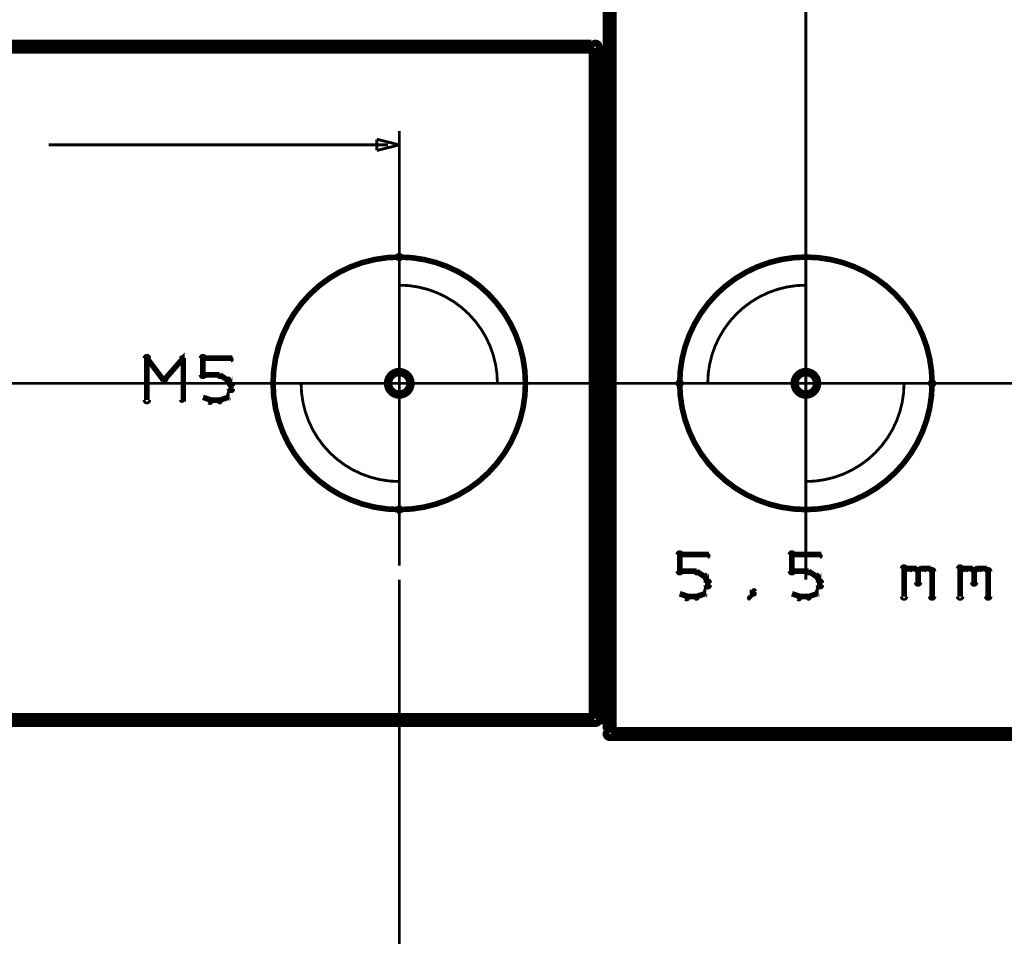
# Model space of a CAD drawing. Extents: x 26 to 524, y 33 to 520.
# Tile 42 of 95: x 159 to 195, y 271 to 304. Entities that reach past the tile are written whole.
import ezdxf

# ---------------------------------------------------------------- set-up
doc = ezdxf.new("R2010")
doc.units = 0
doc.layers.get('0').update_dxf_attribs({"linetype": 'CONTINUOUS'})
for name, color, linetype in [('BOTTOM', 22, 'CONTINUOUS'), ('COPPER', 2, 'CONTINUOUS'), ('DIMENSIONS', 3, 'CONTINUOUS'), ('DRAWING', 1, 'CONTINUOUS'), ('DRAWING2', 4, 'CONTINUOUS'), ('DRAWINGBOTTOM', 6, 'CONTINUOUS'), ('OUTLINES', 5, 'CONTINUOUS')]:
    doc.layers.add(name, color=color, linetype=linetype)

# ---------------------------------------------------------------- blocks, each defined once
blk = doc.blocks.new('VIA')
at = {"const_width": 0.3}
blk.add_lwpolyline([(-0.4, 0, 1), (0.4, 0, 1)], format="xyb", close=True, dxfattribs=at)

msp = doc.modelspace()

# ---------------------------------------------------------------- linework, layer by layer
at = {"layer": 'DIMENSIONS', "color": 94}
for points in [[(187.5, 284, 0.1, 0.1, 1), (187.5, 284, 0, 0, 0), (187.5, 284, 0, 0, 0), (187.5, 284, 0.1, 0.1, 0), (187.5, 379, 0.1, 0.1, 0), (187.5, 379, 0, 0, 0), (187.5, 379, 0.1, 0.1, 0), (187.5, 379, 0.1, 0.1, 1), (187.5, 379, 0, 0, 0)], [(173, 284.5, 0.1, 0.1, 1), (173, 284.5, 0, 0, 0), (173, 284.5, 0, 0, 0), (173, 284.5, 0.1, 0.1, 0), (173, 300, 0.1, 0.1, 0), (173, 300, 0, 0, 0), (173, 300, 0.1, 0.1, 0), (173, 300, 0.1, 0.1, 1), (173, 300, 0, 0, 0)], [(172.6, 299.5, 0.1, 0.1, 1), (172.6, 299.5, 0, 0, 0), (172.6, 299.5, 0, 0, 0), (172.6, 299.5, 0.1, 0.1, 0), (160.5, 299.5, 0.1, 0.1, 0), (160.5, 299.5, 0, 0, 0), (160.5, 299.5, 0.1, 0.1, 0), (160.5, 299.5, 0.1, 0.1, 1), (160.5, 299.5, 0, 0, 0)], [(228.6, 291, 0.1, 0.1, 1), (228.6, 291, 0, 0, 0), (228.6, 291, 0, 0, 0), (228.6, 291, 0.1, 0.1, 0), (50, 291, 0.1, 0.1, 0), (50, 291, 0, 0, 0), (50, 291, 0.1, 0.1, 0), (50, 291, 0.1, 0.1, 1), (50, 291, 0, 0, 0)], [(173, 284, 0.1, 0.1, 1), (173, 284, 0, 0, 0), (173, 284, 0, 0, 0), (173, 284, 0.1, 0.1, 0), (173, 208, 0.1, 0.1, 0), (173, 208, 0, 0, 0), (173, 208, 0.1, 0.1, 0), (173, 208, 0.1, 0.1, 1), (173, 208, 0, 0, 0)]]:
    msp.add_lwpolyline(points, format="xyseb", dxfattribs=at)
msp.add_lwpolyline([(173, 299.5, 0.1, 0.1, 1), (173, 299.5, 0, 0, 0), (173, 299.5, 0, 0, 0), (173, 299.5, 0.1, 0.1, 0), (172.2, 299.3, 0, 0, 0), (172.2, 299.3, 0.1, 0.1, 0), (172.2, 299.3, 0.1, 0.1, 1), (172.2, 299.3, 0, 0, 0), (172.2, 299.3, 0.1, 0.1, 1), (172.2, 299.3, 0, 0, 0), (172.2, 299.3, 0, 0, 0), (172.2, 299.3, 0.1, 0.1, 0), (172.2, 299.7, 0, 0, 0), (172.2, 299.7, 0.1, 0.1, 0), (172.2, 299.7, 0.1, 0.1, 1), (172.2, 299.7, 0, 0, 0), (172.2, 299.7, 0.1, 0.1, 1), (172.2, 299.7, 0, 0, 0), (172.2, 299.7, 0, 0, 0), (172.2, 299.7, 0.1, 0.1, 0), (173, 299.5, 0.1, 0.1, 0), (173, 299.5, 0, 0, 0), (173, 299.5, 0.1, 0.1, 0), (173, 299.5, 0.1, 0.1, 1), (173, 299.5, 0, 0, 0)], format="xyseb", close=True, dxfattribs=at)
at = {"layer": 'DRAWING', "color": 2}
for points in [[(173, 295.4, 0.1, 0.1, 1), (173, 295.6, 0, 0, 0), (173, 295.5, 0, 0, 0), (173, 295.5, 0.2, 0.2, 1), (173, 286.5, 0, 0, 0), (173, 286.5, 0.1, 0.1, 0), (173, 286.4, 0.1, 0.1, 1), (173, 286.6, 0, 0, 0), (173, 286.6, 0.1, 0.1, 1), (173, 286.4, 0, 0, 0), (173, 286.5, 0, 0, 0), (173, 286.5, 0.2, 0.2, 1), (173, 295.5, 0.2, 0.2, 0), (173, 295.5, 0, 0, 0), (173, 295.5, 0.1, 0.1, 0), (173, 295.6, 0.1, 0.1, 1), (173, 295.4, 0, 0, 0)], [(183.1, 291, 0.1, 0.1, 1), (182.9, 291, 0, 0, 0), (183, 291, 0, 0, 0), (183, 291, 0.2, 0.2, 1), (192, 291, 0, 0, 0), (192, 291, 0.1, 0.1, 0), (192.1, 291, 0.1, 0.1, 1), (191.9, 291, 0, 0, 0), (191.9, 291, 0.1, 0.1, 1), (192.1, 291, 0, 0, 0), (192, 291, 0, 0, 0), (192, 291, 0.2, 0.2, 1), (183, 291, 0.2, 0.2, 0), (183, 291, 0, 0, 0), (183, 291, 0.1, 0.1, 0), (182.9, 291, 0.1, 0.1, 1), (183.1, 291, 0, 0, 0)], [(176.5, 291, 0.1, 0.1, 1), (176.5, 291, 0, 0, 0), (176.5, 291, 0, 0, 0), (176.5, 291, 0.1, 0.1, 0.414), (173, 294.5, 0, 0, 0), (173, 294.5, 0.1, 0.1, 0), (173, 294.5, 0.1, 0.1, 1), (173, 294.5, 0, 0, 0), (173, 294.5, 0.1, 0.1, 1), (173, 294.5, 0, 0, 0), (173, 294.5, 0, 0, 0), (173, 294.5, 0.1, 0.1, 0), (173, 291, 0, 0, 0), (173, 291, 0.1, 0.1, 0), (173, 291, 0.1, 0.1, 1), (173, 291, 0, 0, 0), (173, 291, 0.1, 0.1, 1), (173, 291, 0, 0, 0), (173, 291, 0, 0, 0), (173, 291, 0.1, 0.1, 0), (176.5, 291, 0.1, 0.1, 0), (176.5, 291, 0, 0, 0), (176.5, 291, 0.1, 0.1, 0), (176.5, 291, 0.1, 0.1, 1), (176.5, 291, 0, 0, 0)], [(187.5, 294.5, 0.1, 0.1, 1), (187.5, 294.5, 0, 0, 0), (187.5, 294.5, 0, 0, 0), (187.5, 294.5, 0.1, 0.1, 0.414), (184, 291, 0, 0, 0), (184, 291, 0.1, 0.1, 0), (184, 291, 0.1, 0.1, 1), (184, 291, 0, 0, 0), (184, 291, 0.1, 0.1, 1), (184, 291, 0, 0, 0), (184, 291, 0, 0, 0), (184, 291, 0.1, 0.1, 0), (187.5, 291, 0, 0, 0), (187.5, 291, 0.1, 0.1, 0), (187.5, 291, 0.1, 0.1, 1), (187.5, 291, 0, 0, 0), (187.5, 291, 0.1, 0.1, 1), (187.5, 291, 0, 0, 0), (187.5, 291, 0, 0, 0), (187.5, 291, 0.1, 0.1, 0), (187.5, 294.5, 0.1, 0.1, 0), (187.5, 294.5, 0, 0, 0), (187.5, 294.5, 0.1, 0.1, 0), (187.5, 294.5, 0.1, 0.1, 1), (187.5, 294.5, 0, 0, 0)], [(169.5, 291, 0.1, 0.1, 1), (169.5, 291, 0, 0, 0), (169.5, 291, 0, 0, 0), (169.5, 291, 0.1, 0.1, 0.414), (173, 287.5, 0, 0, 0), (173, 287.5, 0.1, 0.1, 0), (173, 287.5, 0.1, 0.1, 1), (173, 287.5, 0, 0, 0), (173, 287.5, 0.1, 0.1, 1), (173, 287.5, 0, 0, 0), (173, 287.5, 0, 0, 0), (173, 287.5, 0.1, 0.1, 0), (173, 291, 0, 0, 0), (173, 291, 0.1, 0.1, 0), (173, 291, 0.1, 0.1, 1), (173, 291, 0, 0, 0), (173, 291, 0.1, 0.1, 1), (173, 291, 0, 0, 0), (173, 291, 0, 0, 0), (173, 291, 0.1, 0.1, 0), (169.5, 291, 0.1, 0.1, 0), (169.5, 291, 0, 0, 0), (169.5, 291, 0.1, 0.1, 0), (169.5, 291, 0.1, 0.1, 1), (169.5, 291, 0, 0, 0)], [(187.5, 287.5, 0.1, 0.1, 1), (187.5, 287.5, 0, 0, 0), (187.5, 287.5, 0, 0, 0), (187.5, 287.5, 0.1, 0.1, 0.414), (191, 291, 0, 0, 0), (191, 291, 0.1, 0.1, 0), (191, 291, 0.1, 0.1, 1), (191, 291, 0, 0, 0), (191, 291, 0.1, 0.1, 1), (191, 291, 0, 0, 0), (191, 291, 0, 0, 0), (191, 291, 0.1, 0.1, 0), (187.5, 291, 0, 0, 0), (187.5, 291, 0.1, 0.1, 0), (187.5, 291, 0.1, 0.1, 1), (187.5, 291, 0, 0, 0), (187.5, 291, 0.1, 0.1, 1), (187.5, 291, 0, 0, 0), (187.5, 291, 0, 0, 0), (187.5, 291, 0.1, 0.1, 0), (187.5, 287.5, 0.1, 0.1, 0), (187.5, 287.5, 0, 0, 0), (187.5, 287.5, 0.1, 0.1, 0), (187.5, 287.5, 0.1, 0.1, 1), (187.5, 287.5, 0, 0, 0)]]:
    msp.add_lwpolyline(points, format="xyseb", close=True, dxfattribs=at)
for points in [[(163.9, 290.4, 0.1, 0.1, 1), (164.1, 290.4, 0, 0, 0), (164, 290.4, 0, 0, 0), (164, 290.4, 0.2, 0.2, 0), (164, 291.9, 0.2, 0.2, 0), (164, 291.9, 0, 0, 0), (164, 291.9, 0.1, 0.1, 0), (164.1, 291.9, 0.1, 0.1, 1), (163.9, 291.9, 0, 0, 0)], [(164, 291.9, 0.1, 0.1, 1), (164, 291.8, 0, 0, 0), (164, 291.9, 0, 0, 0), (164, 291.9, 0.2, 0.2, 0), (164.6, 291.1, 0.2, 0.2, 0), (164.6, 291.1, 0, 0, 0), (164.6, 291.1, 0.1, 0.1, 0), (164.6, 291.1, 0.1, 0.1, 1), (164.7, 291.2, 0, 0, 0)], [(164.6, 291.2, 0.1, 0.1, 1), (164.7, 291.1, 0, 0, 0), (164.6, 291.1, 0, 0, 0), (164.6, 291.1, 0.2, 0.2, 0), (165.3, 291.9, 0.2, 0.2, 0), (165.3, 291.9, 0, 0, 0), (165.3, 291.9, 0.1, 0.1, 0), (165.3, 291.8, 0.1, 0.1, 1), (165.2, 291.9, 0, 0, 0)], [(165.3, 291.9, 0.1, 0.1, 1), (165.2, 291.9, 0, 0, 0), (165.3, 291.9, 0, 0, 0), (165.3, 291.9, 0.2, 0.2, 0), (165.3, 290.4, 0.2, 0.2, 0), (165.3, 290.4, 0, 0, 0), (165.3, 290.4, 0.1, 0.1, 0), (165.2, 290.4, 0.1, 0.1, 1), (165.3, 290.4, 0, 0, 0)], [(165.9, 291.3, 0.1, 0.1, 1), (166.1, 291.3, 0, 0, 0), (166, 291.3, 0, 0, 0), (166, 291.3, 0.2, 0.2, 0), (166, 291.9, 0.2, 0.2, 0), (166, 291.9, 0, 0, 0), (166, 291.9, 0.1, 0.1, 0), (166.1, 291.9, 0.1, 0.1, 1), (165.9, 291.9, 0, 0, 0)], [(166, 291.9, 0.1, 0.1, 1), (166, 291.8, 0, 0, 0), (166, 291.9, 0, 0, 0), (166, 291.9, 0.2, 0.2, 0), (167, 291.9, 0.2, 0.2, 0), (167, 291.9, 0, 0, 0), (167, 291.9, 0.1, 0.1, 0), (167, 291.8, 0.1, 0.1, 1), (167, 291.9, 0, 0, 0)], [(166.6, 291.2, 0.1, 0.1, 1), (166.6, 291.3, 0, 0, 0), (166.6, 291.3, 0, 0, 0), (166.6, 291.3, 0.2, 0.2, 0), (166, 291.3, 0.2, 0.2, 0), (166, 291.3, 0, 0, 0), (166, 291.3, 0.1, 0.1, 0), (166, 291.3, 0.1, 0.1, 1), (166, 291.2, 0, 0, 0)], [(166.9, 291.1, 0.1, 0.1, 1), (166.9, 291.2, 0, 0, 0), (166.9, 291.1, 0, 0, 0), (166.9, 291.1, 0.2, 0.2, 0), (166.6, 291.3, 0.2, 0.2, 0), (166.6, 291.3, 0, 0, 0), (166.6, 291.3, 0.1, 0.1, 0), (166.6, 291.3, 0.1, 0.1, 1), (166.6, 291.2, 0, 0, 0)], [(166.8, 290.5, 0.1, 0.1, 1), (166.9, 290.5, 0, 0, 0), (166.9, 290.5, 0, 0, 0), (166.9, 290.5, 0.2, 0.2, 0), (167, 290.8, 0.2, 0.2, 0), (167, 290.8, 0, 0, 0), (167, 290.8, 0.1, 0.1, 0), (167, 290.7, 0.1, 0.1, 1), (167, 290.8, 0, 0, 0)], [(167, 290.9, 0.1, 0.1, 1), (167, 290.9, 0, 0, 0), (167, 290.9, 0, 0, 0), (167, 290.9, 0.2, 0.2, 0), (166.9, 291.1, 0.2, 0.2, 0), (166.9, 291.1, 0, 0, 0), (166.9, 291.1, 0.1, 0.1, 0), (166.9, 291.1, 0.1, 0.1, 1), (166.8, 291.1, 0, 0, 0)], [(166.9, 290.8, 0.1, 0.1, 1), (167.1, 290.8, 0, 0, 0), (167, 290.8, 0, 0, 0), (167, 290.8, 0.2, 0.2, 0), (167, 290.9, 0.2, 0.2, 0), (167, 290.9, 0, 0, 0), (167, 290.9, 0.1, 0.1, 0), (167.1, 290.9, 0.1, 0.1, 1), (166.9, 290.9, 0, 0, 0)], [(166, 290.5, 0.1, 0.1, 1), (166, 290.5, 0, 0, 0), (166, 290.5, 0, 0, 0), (166, 290.5, 0.2, 0.2, 0), (166.3, 290.4, 0.2, 0.2, 0), (166.3, 290.4, 0, 0, 0), (166.3, 290.4, 0.1, 0.1, 0), (166.2, 290.3, 0.1, 0.1, 1), (166.3, 290.4, 0, 0, 0)], [(166.3, 290.4, 0.1, 0.1, 1), (166.3, 290.3, 0, 0, 0), (166.3, 290.4, 0, 0, 0), (166.3, 290.4, 0.2, 0.2, 0), (166.6, 290.4, 0.2, 0.2, 0), (166.6, 290.4, 0, 0, 0), (166.6, 290.4, 0.1, 0.1, 0), (166.6, 290.3, 0.1, 0.1, 1), (166.6, 290.4, 0, 0, 0)], [(166.6, 290.4, 0.1, 0.1, 1), (166.6, 290.3, 0, 0, 0), (166.6, 290.4, 0, 0, 0), (166.6, 290.4, 0.2, 0.2, 0), (166.9, 290.5, 0.2, 0.2, 0), (166.9, 290.5, 0, 0, 0), (166.9, 290.5, 0.1, 0.1, 0), (166.9, 290.5, 0.1, 0.1, 1), (166.9, 290.5, 0, 0, 0)], [(182.9, 284.3, 0.1, 0.1, 1), (183.1, 284.3, 0, 0, 0), (183, 284.3, 0, 0, 0), (183, 284.3, 0.2, 0.2, 0), (183, 284.9, 0.2, 0.2, 0), (183, 284.9, 0, 0, 0), (183, 284.9, 0.1, 0.1, 0), (183.1, 284.9, 0.1, 0.1, 1), (182.9, 284.9, 0, 0, 0)], [(186.9, 284.3, 0.1, 0.1, 1), (187.1, 284.3, 0, 0, 0), (187, 284.3, 0, 0, 0), (187, 284.3, 0.2, 0.2, 0), (187, 284.9, 0.2, 0.2, 0), (187, 284.9, 0, 0, 0), (187, 284.9, 0.1, 0.1, 0), (187.1, 284.9, 0.1, 0.1, 1), (186.9, 284.9, 0, 0, 0)], [(183, 284.9, 0.1, 0.1, 1), (183, 284.8, 0, 0, 0), (183, 284.9, 0, 0, 0), (183, 284.9, 0.2, 0.2, 0), (184, 284.9, 0.2, 0.2, 0), (184, 284.9, 0, 0, 0), (184, 284.9, 0.1, 0.1, 0), (184, 284.8, 0.1, 0.1, 1), (184, 284.9, 0, 0, 0)], [(187, 284.9, 0.1, 0.1, 1), (187, 284.8, 0, 0, 0), (187, 284.9, 0, 0, 0), (187, 284.9, 0.2, 0.2, 0), (188, 284.9, 0.2, 0.2, 0), (188, 284.9, 0, 0, 0), (188, 284.9, 0.1, 0.1, 0), (188, 284.8, 0.1, 0.1, 1), (188, 284.9, 0, 0, 0)], [(183.6, 284.2, 0.1, 0.1, 1), (183.6, 284.3, 0, 0, 0), (183.6, 284.3, 0, 0, 0), (183.6, 284.3, 0.2, 0.2, 0), (183, 284.3, 0.2, 0.2, 0), (183, 284.3, 0, 0, 0), (183, 284.3, 0.1, 0.1, 0), (183, 284.3, 0.1, 0.1, 1), (183, 284.2, 0, 0, 0)], [(183.9, 284.1, 0.1, 0.1, 1), (183.9, 284.2, 0, 0, 0), (183.9, 284.1, 0, 0, 0), (183.9, 284.1, 0.2, 0.2, 0), (183.6, 284.3, 0.2, 0.2, 0), (183.6, 284.3, 0, 0, 0), (183.6, 284.3, 0.1, 0.1, 0), (183.6, 284.3, 0.1, 0.1, 1), (183.6, 284.2, 0, 0, 0)], [(187.6, 284.2, 0.1, 0.1, 1), (187.6, 284.3, 0, 0, 0), (187.6, 284.3, 0, 0, 0), (187.6, 284.3, 0.2, 0.2, 0), (187, 284.3, 0.2, 0.2, 0), (187, 284.3, 0, 0, 0), (187, 284.3, 0.1, 0.1, 0), (187, 284.3, 0.1, 0.1, 1), (187, 284.2, 0, 0, 0)], [(187.9, 284.1, 0.1, 0.1, 1), (187.9, 284.2, 0, 0, 0), (187.9, 284.1, 0, 0, 0), (187.9, 284.1, 0.2, 0.2, 0), (187.6, 284.3, 0.2, 0.2, 0), (187.6, 284.3, 0, 0, 0), (187.6, 284.3, 0.1, 0.1, 0), (187.6, 284.3, 0.1, 0.1, 1), (187.6, 284.2, 0, 0, 0)], [(190.9, 283.4, 0.1, 0.1, 1), (191.1, 283.4, 0, 0, 0), (191, 283.4, 0, 0, 0), (191, 283.4, 0.2, 0.2, 0), (191, 284.4, 0.2, 0.2, 0), (191, 284.4, 0, 0, 0), (191, 284.4, 0.1, 0.1, 0), (191.1, 284.4, 0.1, 0.1, 1), (190.9, 284.4, 0, 0, 0)], [(191, 284.3, 0.1, 0.1, 1), (191, 284.2, 0, 0, 0), (191, 284.3, 0, 0, 0), (191, 284.3, 0.2, 0.2, 0), (191.1, 284.4, 0.2, 0.2, 0), (191.1, 284.4, 0, 0, 0), (191.1, 284.4, 0.1, 0.1, 0), (191.2, 284.3, 0.1, 0.1, 1), (191.1, 284.4, 0, 0, 0)], [(191.1, 284.4, 0.1, 0.1, 1), (191.1, 284.3, 0, 0, 0), (191.1, 284.4, 0, 0, 0), (191.1, 284.4, 0.2, 0.2, 0), (191.4, 284.4, 0.2, 0.2, 0), (191.4, 284.4, 0, 0, 0), (191.4, 284.4, 0.1, 0.1, 0), (191.4, 284.3, 0.1, 0.1, 1), (191.4, 284.4, 0, 0, 0)], [(191.4, 284.4, 0.1, 0.1, 1), (191.3, 284.3, 0, 0, 0), (191.4, 284.4, 0, 0, 0), (191.4, 284.4, 0.2, 0.2, 0), (191.5, 284.3, 0.2, 0.2, 0), (191.5, 284.3, 0, 0, 0), (191.5, 284.3, 0.1, 0.1, 0), (191.5, 284.2, 0.1, 0.1, 1), (191.5, 284.3, 0, 0, 0)], [(191.6, 284.3, 0.1, 0.1, 1), (191.4, 284.3, 0, 0, 0), (191.5, 284.3, 0, 0, 0), (191.5, 284.3, 0.2, 0.2, 0), (191.5, 283.9, 0.2, 0.2, 0), (191.5, 283.9, 0, 0, 0), (191.5, 283.9, 0.1, 0.1, 0), (191.4, 283.9, 0.1, 0.1, 1), (191.6, 283.9, 0, 0, 0)], [(191.5, 284.3, 0.1, 0.1, 1), (191.5, 284.2, 0, 0, 0), (191.5, 284.3, 0, 0, 0), (191.5, 284.3, 0.2, 0.2, 0), (191.6, 284.4, 0.2, 0.2, 0), (191.6, 284.4, 0, 0, 0), (191.6, 284.4, 0.1, 0.1, 0), (191.7, 284.3, 0.1, 0.1, 1), (191.6, 284.4, 0, 0, 0)], [(191.6, 284.4, 0.1, 0.1, 1), (191.6, 284.3, 0, 0, 0), (191.6, 284.4, 0, 0, 0), (191.6, 284.4, 0.2, 0.2, 0), (191.9, 284.4, 0.2, 0.2, 0), (191.9, 284.4, 0, 0, 0), (191.9, 284.4, 0.1, 0.1, 0), (191.9, 284.3, 0.1, 0.1, 1), (191.9, 284.4, 0, 0, 0)], [(191.9, 284.4, 0.1, 0.1, 1), (191.8, 284.3, 0, 0, 0), (191.9, 284.4, 0, 0, 0), (191.9, 284.4, 0.2, 0.2, 0), (192, 284.3, 0.2, 0.2, 0), (192, 284.3, 0, 0, 0), (192, 284.3, 0.1, 0.1, 0), (192, 284.2, 0.1, 0.1, 1), (192, 284.3, 0, 0, 0)], [(192.1, 284.3, 0.1, 0.1, 1), (191.9, 284.3, 0, 0, 0), (192, 284.3, 0, 0, 0), (192, 284.3, 0.2, 0.2, 0), (192, 283.4, 0.2, 0.2, 0), (192, 283.4, 0, 0, 0), (192, 283.4, 0.1, 0.1, 0), (191.9, 283.4, 0.1, 0.1, 1), (192.1, 283.4, 0, 0, 0)], [(192.9, 283.4, 0.1, 0.1, 1), (193.1, 283.4, 0, 0, 0), (193, 283.4, 0, 0, 0), (193, 283.4, 0.2, 0.2, 0), (193, 284.4, 0.2, 0.2, 0), (193, 284.4, 0, 0, 0), (193, 284.4, 0.1, 0.1, 0), (193.1, 284.4, 0.1, 0.1, 1), (192.9, 284.4, 0, 0, 0)], [(193, 284.3, 0.1, 0.1, 1), (193, 284.2, 0, 0, 0), (193, 284.3, 0, 0, 0), (193, 284.3, 0.2, 0.2, 0), (193.1, 284.4, 0.2, 0.2, 0), (193.1, 284.4, 0, 0, 0), (193.1, 284.4, 0.1, 0.1, 0), (193.2, 284.3, 0.1, 0.1, 1), (193.1, 284.4, 0, 0, 0)], [(193.1, 284.4, 0.1, 0.1, 1), (193.1, 284.3, 0, 0, 0), (193.1, 284.4, 0, 0, 0), (193.1, 284.4, 0.2, 0.2, 0), (193.4, 284.4, 0.2, 0.2, 0), (193.4, 284.4, 0, 0, 0), (193.4, 284.4, 0.1, 0.1, 0), (193.4, 284.3, 0.1, 0.1, 1), (193.4, 284.4, 0, 0, 0)], [(193.4, 284.4, 0.1, 0.1, 1), (193.3, 284.3, 0, 0, 0), (193.4, 284.4, 0, 0, 0), (193.4, 284.4, 0.2, 0.2, 0), (193.5, 284.3, 0.2, 0.2, 0), (193.5, 284.3, 0, 0, 0), (193.5, 284.3, 0.1, 0.1, 0), (193.5, 284.2, 0.1, 0.1, 1), (193.5, 284.3, 0, 0, 0)], [(193.6, 284.3, 0.1, 0.1, 1), (193.4, 284.3, 0, 0, 0), (193.5, 284.3, 0, 0, 0), (193.5, 284.3, 0.2, 0.2, 0), (193.5, 283.9, 0.2, 0.2, 0), (193.5, 283.9, 0, 0, 0), (193.5, 283.9, 0.1, 0.1, 0), (193.4, 283.9, 0.1, 0.1, 1), (193.6, 283.9, 0, 0, 0)], [(193.5, 284.3, 0.1, 0.1, 1), (193.5, 284.2, 0, 0, 0), (193.5, 284.3, 0, 0, 0), (193.5, 284.3, 0.2, 0.2, 0), (193.6, 284.4, 0.2, 0.2, 0), (193.6, 284.4, 0, 0, 0), (193.6, 284.4, 0.1, 0.1, 0), (193.7, 284.3, 0.1, 0.1, 1), (193.6, 284.4, 0, 0, 0)], [(193.6, 284.4, 0.1, 0.1, 1), (193.6, 284.3, 0, 0, 0), (193.6, 284.4, 0, 0, 0), (193.6, 284.4, 0.2, 0.2, 0), (193.9, 284.4, 0.2, 0.2, 0), (193.9, 284.4, 0, 0, 0), (193.9, 284.4, 0.1, 0.1, 0), (193.9, 284.3, 0.1, 0.1, 1), (193.9, 284.4, 0, 0, 0)], [(193.9, 284.4, 0.1, 0.1, 1), (193.8, 284.3, 0, 0, 0), (193.9, 284.4, 0, 0, 0), (193.9, 284.4, 0.2, 0.2, 0), (194, 284.3, 0.2, 0.2, 0), (194, 284.3, 0, 0, 0), (194, 284.3, 0.1, 0.1, 0), (194, 284.2, 0.1, 0.1, 1), (194, 284.3, 0, 0, 0)], [(194.1, 284.3, 0.1, 0.1, 1), (193.9, 284.3, 0, 0, 0), (194, 284.3, 0, 0, 0), (194, 284.3, 0.2, 0.2, 0), (194, 283.4, 0.2, 0.2, 0), (194, 283.4, 0, 0, 0), (194, 283.4, 0.1, 0.1, 0), (193.9, 283.4, 0.1, 0.1, 1), (194.1, 283.4, 0, 0, 0)], [(183.8, 283.5, 0.1, 0.1, 1), (183.9, 283.5, 0, 0, 0), (183.9, 283.5, 0, 0, 0), (183.9, 283.5, 0.2, 0.2, 0), (184, 283.8, 0.2, 0.2, 0), (184, 283.8, 0, 0, 0), (184, 283.8, 0.1, 0.1, 0), (184, 283.7, 0.1, 0.1, 1), (184, 283.8, 0, 0, 0)], [(184, 283.9, 0.1, 0.1, 1), (184, 283.9, 0, 0, 0), (184, 283.9, 0, 0, 0), (184, 283.9, 0.2, 0.2, 0), (183.9, 284.1, 0.2, 0.2, 0), (183.9, 284.1, 0, 0, 0), (183.9, 284.1, 0.1, 0.1, 0), (183.9, 284.1, 0.1, 0.1, 1), (183.8, 284.1, 0, 0, 0)], [(183.9, 283.8, 0.1, 0.1, 1), (184.1, 283.8, 0, 0, 0), (184, 283.8, 0, 0, 0), (184, 283.8, 0.2, 0.2, 0), (184, 283.9, 0.2, 0.2, 0), (184, 283.9, 0, 0, 0), (184, 283.9, 0.1, 0.1, 0), (184.1, 283.9, 0.1, 0.1, 1), (183.9, 283.9, 0, 0, 0)], [(187.8, 283.5, 0.1, 0.1, 1), (187.9, 283.5, 0, 0, 0), (187.9, 283.5, 0, 0, 0), (187.9, 283.5, 0.2, 0.2, 0), (188, 283.8, 0.2, 0.2, 0), (188, 283.8, 0, 0, 0), (188, 283.8, 0.1, 0.1, 0), (188, 283.7, 0.1, 0.1, 1), (188, 283.8, 0, 0, 0)], [(188, 283.9, 0.1, 0.1, 1), (188, 283.9, 0, 0, 0), (188, 283.9, 0, 0, 0), (188, 283.9, 0.2, 0.2, 0), (187.9, 284.1, 0.2, 0.2, 0), (187.9, 284.1, 0, 0, 0), (187.9, 284.1, 0.1, 0.1, 0), (187.9, 284.1, 0.1, 0.1, 1), (187.8, 284.1, 0, 0, 0)], [(187.9, 283.8, 0.1, 0.1, 1), (188.1, 283.8, 0, 0, 0), (188, 283.8, 0, 0, 0), (188, 283.8, 0.2, 0.2, 0), (188, 283.9, 0.2, 0.2, 0), (188, 283.9, 0, 0, 0), (188, 283.9, 0.1, 0.1, 0), (188.1, 283.9, 0.1, 0.1, 1), (187.9, 283.9, 0, 0, 0)], [(185.6, 283.5, 0.1, 0.1, 1), (185.7, 283.5, 0, 0, 0), (185.6, 283.5, 0, 0, 0), (185.6, 283.5, 0.2, 0.2, 0), (185.6, 283.6, 0.2, 0.2, 0), (185.6, 283.6, 0, 0, 0), (185.6, 283.6, 0.1, 0.1, 0), (185.7, 283.6, 0.1, 0.1, 1), (185.6, 283.6, 0, 0, 0)], [(183, 283.5, 0.1, 0.1, 1), (183, 283.5, 0, 0, 0), (183, 283.5, 0, 0, 0), (183, 283.5, 0.2, 0.2, 0), (183.3, 283.4, 0.2, 0.2, 0), (183.3, 283.4, 0, 0, 0), (183.3, 283.4, 0.1, 0.1, 0), (183.2, 283.3, 0.1, 0.1, 1), (183.3, 283.4, 0, 0, 0)], [(183.3, 283.4, 0.1, 0.1, 1), (183.3, 283.3, 0, 0, 0), (183.3, 283.4, 0, 0, 0), (183.3, 283.4, 0.2, 0.2, 0), (183.6, 283.4, 0.2, 0.2, 0), (183.6, 283.4, 0, 0, 0), (183.6, 283.4, 0.1, 0.1, 0), (183.6, 283.3, 0.1, 0.1, 1), (183.6, 283.4, 0, 0, 0)], [(183.6, 283.4, 0.1, 0.1, 1), (183.6, 283.3, 0, 0, 0), (183.6, 283.4, 0, 0, 0), (183.6, 283.4, 0.2, 0.2, 0), (183.9, 283.5, 0.2, 0.2, 0), (183.9, 283.5, 0, 0, 0), (183.9, 283.5, 0.1, 0.1, 0), (183.9, 283.5, 0.1, 0.1, 1), (183.9, 283.5, 0, 0, 0)], [(185.5, 283.4, 0.1, 0.1, 1), (185.5, 283.3, 0, 0, 0), (185.5, 283.4, 0, 0, 0), (185.5, 283.4, 0.2, 0.2, 0), (185.6, 283.5, 0.2, 0.2, 0), (185.6, 283.5, 0, 0, 0), (185.6, 283.5, 0.1, 0.1, 0), (185.7, 283.5, 0.1, 0.1, 1), (185.6, 283.5, 0, 0, 0)], [(187, 283.5, 0.1, 0.1, 1), (187, 283.5, 0, 0, 0), (187, 283.5, 0, 0, 0), (187, 283.5, 0.2, 0.2, 0), (187.3, 283.4, 0.2, 0.2, 0), (187.3, 283.4, 0, 0, 0), (187.3, 283.4, 0.1, 0.1, 0), (187.2, 283.3, 0.1, 0.1, 1), (187.3, 283.4, 0, 0, 0)], [(187.3, 283.4, 0.1, 0.1, 1), (187.3, 283.3, 0, 0, 0), (187.3, 283.4, 0, 0, 0), (187.3, 283.4, 0.2, 0.2, 0), (187.6, 283.4, 0.2, 0.2, 0), (187.6, 283.4, 0, 0, 0), (187.6, 283.4, 0.1, 0.1, 0), (187.6, 283.3, 0.1, 0.1, 1), (187.6, 283.4, 0, 0, 0)], [(187.6, 283.4, 0.1, 0.1, 1), (187.6, 283.3, 0, 0, 0), (187.6, 283.4, 0, 0, 0), (187.6, 283.4, 0.2, 0.2, 0), (187.9, 283.5, 0.2, 0.2, 0), (187.9, 283.5, 0, 0, 0), (187.9, 283.5, 0.1, 0.1, 0), (187.9, 283.5, 0.1, 0.1, 1), (187.9, 283.5, 0, 0, 0)]]:
    msp.add_lwpolyline(points, format="xyseb", dxfattribs=at)
at = {"layer": 'OUTLINES', "color": 11}
for points in [[(180.5, 363.5, 0.5, 0.5, 0), (180.5, 278.5, 0, 0, 0), (180.5, 278.5, 0.3, 0.3, 0), (180.4, 278.5, 0.3, 0.3, 1), (180.6, 278.5, 0, 0, 0), (180.5, 278.6, 0.3, 0.3, 1), (180.5, 278.4, 0, 0, 0), (180.5, 278.5, 0, 0, 0), (180.5, 278.5, 0.5, 0.5, 0), (230.5, 278.5, 0, 0, 0), (230.5, 278.5, 0.3, 0.3, 0), (230.5, 278.4, 0.3, 0.3, 1), (230.5, 278.6, 0, 0, 0), (230.4, 278.5, 0.3, 0.3, 1), (230.6, 278.5, 0, 0, 0), (230.5, 278.5, 0, 0, 0), (230.5, 278.5, 0.5, 0.5, 0), (230.5, 363.5, 0, 0, 0)], [(126, 303, 0.5, 0.5, 0), (180, 303, 0, 0, 0), (180, 303, 0.3, 0.3, 0), (180, 303.1, 0.3, 0.3, -1), (180, 302.9, 0, 0, 0), (180.1, 303, 0.3, 0.3, 1), (179.9, 303, 0, 0, 0), (180, 303, 0, 0, 0), (180, 303, 0.5, 0.5, 0), (180, 279, 0, 0, 0), (180, 279, 0.3, 0.3, 0), (179.9, 279, 0.3, 0.3, 1), (180.1, 279, 0, 0, 0), (180, 279.1, 0.3, 0.3, -1), (180, 278.9, 0, 0, 0), (180, 279, 0, 0, 0), (180, 279, 0.5, 0.5, 0), (126, 279, 0.5, 0.5, 0)]]:
    msp.add_lwpolyline(points, format="xyseb", dxfattribs=at)

# ---------------------------------------------------------------- block references
at = {"layer": 'BOTTOM', "color": 2}
msp.add_blockref('VIA', (173, 291), dxfattribs=at)
at = {"layer": 'BOTTOM', "color": 2, "rotation": 90}
msp.add_blockref('VIA', (187.5, 291), dxfattribs=at)
at = {"layer": 'COPPER', "color": 2}
msp.add_blockref('VIA', (173, 291), dxfattribs=at)
at = {"layer": 'COPPER', "color": 2, "rotation": 90}
msp.add_blockref('VIA', (187.5, 291), dxfattribs=at)
at = {"layer": 'DIMENSIONS', "color": 2}
msp.add_blockref('VIA', (173, 291), dxfattribs=at)
at = {"layer": 'DIMENSIONS', "color": 2, "rotation": 90}
msp.add_blockref('VIA', (187.5, 291), dxfattribs=at)
at = {"layer": 'DRAWING', "color": 2}
msp.add_blockref('VIA', (173, 291), dxfattribs=at)
at = {"layer": 'DRAWING', "color": 2, "rotation": 90}
msp.add_blockref('VIA', (187.5, 291), dxfattribs=at)
at = {"layer": 'DRAWING2', "color": 2}
msp.add_blockref('VIA', (173, 291), dxfattribs=at)
at = {"layer": 'DRAWING2', "color": 2, "rotation": 90}
msp.add_blockref('VIA', (187.5, 291), dxfattribs=at)
at = {"layer": 'DRAWINGBOTTOM', "color": 2}
msp.add_blockref('VIA', (173, 291), dxfattribs=at)
at = {"layer": 'DRAWINGBOTTOM', "color": 2, "rotation": 90}
msp.add_blockref('VIA', (187.5, 291), dxfattribs=at)
at = {"layer": 'OUTLINES', "color": 2}
msp.add_blockref('VIA', (173, 291), dxfattribs=at)
at = {"layer": 'OUTLINES', "color": 2, "rotation": 90}
msp.add_blockref('VIA', (187.5, 291), dxfattribs=at)

doc.saveas('drawing.dxf')
